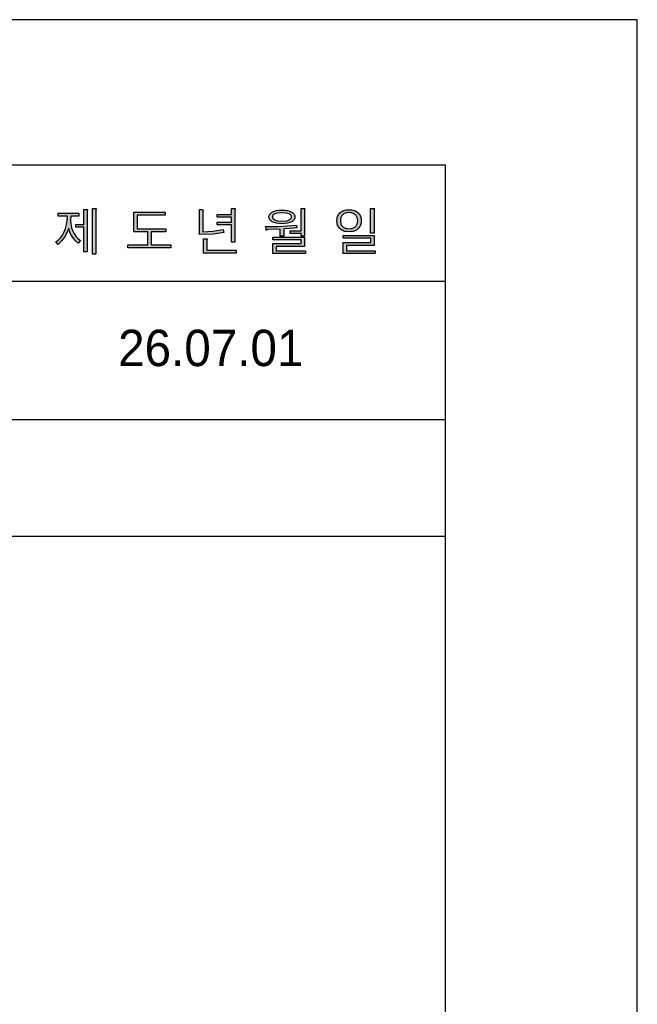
# Model space of a CAD drawing. Extents: x 66176 to 68602, y 58088 to 61519.
# Tile 8 of 8: x 68093 to 68602, y 60707 to 61519. Entities that reach past the tile are written whole.
import ezdxf
from ezdxf.lldxf.tags import DXFTag

# ---------------------------------------------------------------- set-up
doc = ezdxf.new("R2010")
doc.units = 0
doc.header["$MEASUREMENT"] = 0
for name, color, linetype in [('Dim', 4, 'CONTINUOUS'), ('LINE', 7, 'CONTINUOUS'), ('LINE @ 1 VP1', 7, 'CONTINUOUS'), ('LINE @ 1 VPModel', 7, 'CONTINUOUS'), ('YA', 7, 'CONTINUOUS')]:
    doc.layers.add(name, color=color, linetype=linetype)
doc.styles.add('h', font='txt', dxfattribs={"height": 30})
tags = doc.linetypes.add('Amconstr', pattern=[9999, 9999, 0]).pattern_tags.tags
tags[6:7] = [DXFTag(74, 4), DXFTag(75, 0), DXFTag(340, '0'), DXFTag(46, 1.0), DXFTag(50, 0.0), DXFTag(44, 0.0), DXFTag(45, 0.0)]
tags[4:5] = [DXFTag(74, 4), DXFTag(75, 0), DXFTag(340, '0'), DXFTag(46, 1.0), DXFTag(50, 0.0), DXFTag(44, 0.0), DXFTag(45, 0.0)]

# ---------------------------------------------------------------- blocks, each defined once
blk = doc.blocks.new('*U40')
at = {"layer": 'LINE @ 1 VP1', "linetype": 'Amconstr'}
h = blk.add_hatch(color=256, dxfattribs=at)
h.dxf.hatch_style = 1
h.paths.add_polyline_path([(67810.06, 61345.43), (67823.83, 61359.52), (67819.81, 61359.52), (67802.29, 61341.5), (67802.29, 61359.52), (67799.17, 61359.52), (67799.17, 61325.56), (67802.29, 61325.56), (67802.29, 61337.52), (67807.93, 61343.3), (67821.61, 61325.56), (67825.45, 61325.56)])
h.paths.add_polyline_path([(67836.41, 61347.82), (67836.14, 61348.21), (67835.91, 61348.63), (67835.72, 61349.09), (67835.57, 61349.57), (67835.47, 61350.08), (67835.38, 61351.2), (67835.42, 61351.95), (67835.51, 61352.66), (67835.66, 61353.32), (67835.88, 61353.94), (67836.16, 61354.51), (67836.5, 61355.04), (67836.91, 61355.52), (67837.37, 61355.96), (67837.91, 61356.35), (67838.5, 61356.68), (67839.14, 61356.97), (67839.84, 61357.2), (67841.41, 61357.52), (67843.19, 61357.62), (67845.03, 61357.5), (67846.66, 61357.13), (67847.4, 61356.86), (67848.08, 61356.53), (67848.71, 61356.13), (67849.29, 61355.68), (67849.8, 61355.16), (67850.25, 61354.58), (67850.62, 61353.96), (67850.94, 61353.29), (67851.18, 61352.56), (67851.36, 61351.79), (67851.51, 61350.09), (67854.78, 61350.09), (67854.55, 61352.4), (67854.3, 61353.45), (67853.96, 61354.43), (67853.53, 61355.34), (67853.01, 61356.19), (67852.4, 61356.96), (67851.7, 61357.67), (67850.91, 61358.3), (67850.05, 61358.85), (67849.11, 61359.31), (67848.1, 61359.69), (67845.87, 61360.2), (67843.33, 61360.37), (67840.86, 61360.22), (67838.65, 61359.75), (67837.65, 61359.4), (67836.72, 61358.97), (67835.86, 61358.46), (67835.06, 61357.88), (67834.37, 61357.23), (67833.77, 61356.53), (67833.26, 61355.78), (67832.84, 61354.98), (67832.52, 61354.13), (67832.29, 61353.23), (67832.15, 61352.28), (67832.1, 61351.27), (67832.25, 61349.41), (67832.43, 61348.56), (67832.68, 61347.78), (67833, 61347.05), (67833.4, 61346.38), (67833.87, 61345.77), (67834.41, 61345.22), (67834.97, 61344.76), (67835.61, 61344.31), (67837.19, 61343.48), (67841.44, 61342.04), (67844.63, 61341.25), (67848.36, 61340.09), (67849.7, 61339.46), (67850.23, 61339.14), (67850.68, 61338.8), (67851.12, 61338.39), (67851.51, 61337.92), (67851.84, 61337.4), (67852.1, 61336.83), (67852.31, 61336.21), (67852.46, 61335.54), (67852.58, 61334.05), (67852.54, 61333.29), (67852.43, 61332.58), (67852.26, 61331.92), (67852.01, 61331.29), (67851.69, 61330.7), (67851.3, 61330.16), (67850.84, 61329.66), (67850.31, 61329.2), (67849.73, 61328.77), (67849.09, 61328.39), (67848.39, 61328.07), (67847.64, 61327.81), (67845.96, 61327.47), (67844.07, 61327.35), (67841.91, 61327.49), (67840.02, 61327.92), (67839.17, 61328.24), (67838.39, 61328.63), (67837.68, 61329.09), (67837.03, 61329.62), (67836.46, 61330.2), (67835.96, 61330.84), (67835.54, 61331.53), (67835.2, 61332.27), (67834.93, 61333.07), (67834.74, 61333.93), (67834.58, 61335.81), (67831.36, 61335.81), (67831.36, 61335.58), (67831.56, 61333.09), (67831.81, 61331.96), (67832.16, 61330.91), (67832.62, 61329.93), (67833.17, 61329.03), (67833.83, 61328.2), (67834.58, 61327.44), (67835.45, 61326.78), (67836.41, 61326.2), (67837.46, 61325.71), (67838.6, 61325.31), (67841.15, 61324.78), (67844.07, 61324.6), (67846.61, 61324.77), (67848.88, 61325.27), (67849.9, 61325.65), (67850.86, 61326.11), (67851.75, 61326.65), (67852.58, 61327.28), (67853.31, 61327.97), (67853.94, 61328.71), (67854.48, 61329.51), (67854.92, 61330.37), (67855.26, 61331.29), (67855.5, 61332.26), (67855.65, 61333.3), (67855.7, 61334.39), (67855.54, 61336.33), (67855.34, 61337.22), (67855.06, 61338.05), (67854.69, 61338.82), (67854.25, 61339.54), (67853.73, 61340.2), (67853.13, 61340.81), (67852.48, 61341.35), (67851.73, 61341.87), (67849.92, 61342.82), (67847.71, 61343.67), (67845.09, 61344.41), (67841.07, 61345.38), (67839.65, 61345.79), (67838.46, 61346.27), (67837.48, 61346.83), (67837.07, 61347.13), (67836.72, 61347.46)])
h.paths.add_polyline_path([(67885.66, 61353.31), (67886.49, 61358.95), (67865.79, 61358.95), (67865.79, 61356.36), (67883.12, 61356.36), (67882.38, 61351.95), (67881.06, 61347.86), (67879.15, 61344.09), (67876.65, 61340.65), (67873.87, 61337.82), (67870.71, 61335.4), (67867.17, 61333.38), (67863.24, 61331.77), (67865.42, 61329.19), (67869.74, 61331.33), (67873.54, 61333.78), (67876.83, 61336.55), (67879.61, 61339.63), (67882.22, 61343.65), (67884.24, 61348.2)])
h.paths.add_polyline_path([(67898.08, 61361.47), (67898.17, 61362.02), (67898.4, 61362.44), (67898.51, 61362.64), (67898.55, 61362.73), (67898.58, 61362.8), (67898.59, 61362.87), (67898.59, 61362.9), (67898.58, 61362.92), (67898.58, 61362.94), (67898.57, 61362.95), (67898.57, 61362.96), (67898.56, 61362.97), (67898.56, 61362.97), (67898.53, 61363), (67898.51, 61363.01), (67898.48, 61363.03), (67898.38, 61363.07), (67898.1, 61363.13), (67897.15, 61363.18), (67894.96, 61363.18), (67894.96, 61321.77), (67898.08, 61321.77)])
h.paths.add_polyline_path([(67937.53, 61361.38), (67924.13, 61361.38), (67924.13, 61359), (67937.53, 61359)])
h.paths.add_polyline_path([(67946.5, 61355.45), (67915.17, 61355.45), (67915.17, 61353.02), (67946.5, 61353.02)])
h.paths.add_polyline_path([(67939.82, 61348.39), (67938.98, 61348.86), (67938.06, 61349.28), (67935.98, 61349.91), (67933.58, 61350.3), (67930.85, 61350.42), (67928.09, 61350.3), (67925.67, 61349.91), (67923.58, 61349.28), (67922.67, 61348.86), (67921.84, 61348.39), (67921.18, 61347.9), (67920.61, 61347.38), (67920.13, 61346.82), (67919.73, 61346.22), (67919.42, 61345.58), (67919.2, 61344.91), (67919.07, 61344.19), (67919.03, 61343.44), (67919.06, 61342.76), (67919.18, 61342.11), (67919.37, 61341.49), (67919.63, 61340.9), (67919.98, 61340.35), (67920.4, 61339.82), (67920.89, 61339.32), (67921.46, 61338.85), (67922.18, 61338.39), (67922.97, 61337.99), (67924.78, 61337.33), (67926.89, 61336.88), (67929.29, 61336.64), (67929.29, 61330.16), (67911.31, 61330.16), (67911.31, 61327.67), (67950.34, 61327.67), (67950.34, 61330.16), (67932.41, 61330.16), (67932.41, 61336.64), (67934.79, 61336.88), (67936.88, 61337.33), (67938.67, 61337.99), (67939.46, 61338.39), (67940.18, 61338.85), (67940.77, 61339.32), (67941.27, 61339.82), (67941.7, 61340.35), (67942.05, 61340.9), (67942.33, 61341.49), (67942.52, 61342.11), (67942.64, 61342.76), (67942.68, 61343.44), (67942.63, 61344.19), (67942.5, 61344.91), (67942.28, 61345.58), (67941.96, 61346.22), (67941.56, 61346.82), (67941.07, 61347.38), (67940.49, 61347.9)])
h.paths.add_polyline_path([(67926.89, 61347.74), (67928.73, 61347.97), (67930.85, 61348.04), (67932.95, 61347.97), (67934.76, 61347.74), (67936.3, 61347.37), (67936.96, 61347.12), (67937.55, 61346.84), (67938.05, 61346.53), (67938.5, 61346.2), (67938.87, 61345.82), (67939.17, 61345.42), (67939.41, 61344.98), (67939.58, 61344.51), (67939.68, 61344), (67939.72, 61343.47), (67939.68, 61342.95), (67939.58, 61342.46), (67939.41, 61342), (67939.17, 61341.57), (67938.87, 61341.17), (67938.5, 61340.8), (67938.05, 61340.45), (67937.55, 61340.14), (67936.95, 61339.85), (67936.28, 61339.59), (67934.74, 61339.2), (67932.93, 61338.97), (67930.85, 61338.89), (67928.73, 61338.97), (67926.89, 61339.2), (67925.34, 61339.59), (67924.67, 61339.85), (67924.07, 61340.14), (67923.58, 61340.45), (67923.16, 61340.8), (67922.8, 61341.17), (67922.51, 61341.57), (67922.28, 61342), (67922.12, 61342.46), (67922.02, 61342.95), (67921.99, 61343.47), (67922.02, 61344), (67922.12, 61344.51), (67922.28, 61344.98), (67922.51, 61345.42), (67922.8, 61345.82), (67923.16, 61346.2), (67923.58, 61346.53), (67924.07, 61346.84), (67924.67, 61347.12), (67925.34, 61347.37)], flags=16)
h.paths.add_polyline_path([(68141.53, 61359.06), (68124.31, 61359.06), (68124.31, 61356.75), (68132.08, 61356.75), (68131.89, 61353.19), (68131.35, 61349.81), (68130.48, 61346.61), (68129.26, 61343.6), (68127.86, 61341.03), (68126.24, 61338.81), (68124.41, 61336.96), (68122.38, 61335.45), (68124.31, 61333.27), (68127.25, 61336.23), (68129.69, 61339.4), (68131.69, 61342.96), (68133.09, 61346.67), (68133.39, 61345.06), (68133.97, 61343.39), (68134.82, 61341.66), (68135.94, 61339.87), (68138.22, 61336.97), (68140.86, 61334.4), (68142.92, 61336.55), (68140.95, 61337.97), (68139.23, 61339.72), (68137.74, 61341.79), (68136.49, 61344.19), (68135.43, 61347.13), (68134.81, 61350.21), (68134.63, 61353.41), (68134.89, 61356.75), (68141.53, 61356.75)])
h.paths.add_polyline_path([(68148.38, 61360.78), (68148.42, 61361.19), (68148.59, 61361.53), (68148.67, 61361.72), (68148.72, 61361.87), (68148.73, 61361.92), (68148.74, 61361.95), (68148.74, 61361.97), (68148.73, 61361.99), (68148.73, 61362.01), (68148.73, 61362.02), (68148.72, 61362.03), (68148.68, 61362.06), (68148.65, 61362.08), (68148.56, 61362.11), (68148.31, 61362.16), (68147.54, 61362.2), (68145.48, 61362.2), (68145.48, 61349.73), (68139.09, 61349.73), (68139.09, 61347.52), (68145.48, 61347.52), (68145.48, 61327.36), (68148.38, 61327.36)])
h.paths.add_polyline_path([(68155.5, 61361.59), (68155.55, 61361.93), (68155.71, 61362.18), (68155.8, 61362.37), (68155.85, 61362.53), (68155.86, 61362.59), (68155.86, 61362.65), (68155.86, 61362.67), (68155.86, 61362.69), (68155.85, 61362.71), (68155.84, 61362.73), (68155.83, 61362.74), (68155.82, 61362.75), (68155.8, 61362.77), (68155.77, 61362.78), (68155.73, 61362.8), (68155.65, 61362.83), (68155.54, 61362.85), (68155.27, 61362.89), (68154.91, 61362.9), (68152.67, 61362.9), (68152.67, 61325.26), (68155.5, 61325.26)])
h.paths.add_polyline_path([(68212.5, 61359.87), (68186.77, 61359.87), (68186.77, 61343.76), (68198.21, 61343.76), (68198.21, 61332.93), (68181.87, 61332.93), (68181.87, 61330.63), (68217.35, 61330.63), (68217.35, 61332.93), (68201.05, 61332.93), (68201.05, 61343.76), (68213.06, 61343.76), (68213.06, 61346.11), (68189.61, 61346.11), (68189.61, 61357.51), (68212.5, 61357.51)])
h.paths.add_polyline_path([(68243.68, 61360.15), (68243.76, 61360.7), (68243.93, 61361.16), (68244.01, 61361.39), (68244.04, 61361.48), (68244.05, 61361.57), (68244.05, 61361.64), (68244.04, 61361.67), (68244.03, 61361.7), (68244.02, 61361.73), (68244.01, 61361.75), (68243.99, 61361.77), (68243.97, 61361.79), (68243.94, 61361.81), (68243.91, 61361.84), (68243.81, 61361.88), (68243.69, 61361.92), (68243.54, 61361.95), (68242.66, 61362), (68240.84, 61362), (68240.84, 61341.41), (68252.46, 61341.92), (68260.9, 61343.27), (68260.52, 61345.7), (68251.91, 61344.19), (68243.68, 61343.77)])
h.paths.add_polyline_path([(68270.18, 61361.64), (68270.22, 61361.97), (68270.35, 61362.26), (68270.43, 61362.44), (68270.48, 61362.57), (68270.49, 61362.62), (68270.5, 61362.65), (68270.5, 61362.67), (68270.49, 61362.69), (68270.49, 61362.7), (68270.49, 61362.71), (68270.48, 61362.72), (68270.46, 61362.75), (68270.43, 61362.77), (68270.4, 61362.78), (68270.37, 61362.8), (68270.29, 61362.83), (68270.19, 61362.85), (68269.93, 61362.89), (68269.59, 61362.9), (68267.34, 61362.9), (68267.34, 61358.15), (68255.46, 61358.15), (68255.46, 61355.79), (68267.34, 61355.79), (68267.34, 61351.8), (68255.46, 61351.8), (68255.46, 61349.44), (68267.34, 61349.44), (68267.34, 61335.16), (68270.18, 61335.16)])
h.paths.add_polyline_path([(68247.05, 61336.8), (68247.09, 61337.13), (68247.21, 61337.43), (68247.3, 61337.6), (68247.35, 61337.73), (68247.36, 61337.79), (68247.36, 61337.81), (68247.36, 61337.83), (68247.36, 61337.85), (68247.36, 61337.86), (68247.35, 61337.87), (68247.34, 61337.89), (68247.32, 61337.91), (68247.29, 61337.93), (68247.21, 61337.96), (68247.12, 61337.99), (68247, 61338.02), (68246.33, 61338.06), (68244.26, 61338.06), (68244.26, 61326.22), (68271.03, 61326.22), (68271.03, 61328.52), (68247.05, 61328.52)])
h.paths.add_polyline_path([(68318.98, 61353.84), (68319.27, 61354.34), (68319.48, 61354.86), (68319.61, 61355.41), (68319.65, 61355.99), (68319.61, 61356.58), (68319.48, 61357.15), (68319.27, 61357.69), (68318.98, 61358.21), (68318.6, 61358.69), (68318.14, 61359.15), (68317.59, 61359.58), (68316.96, 61359.98), (68315.36, 61360.72), (68313.48, 61361.24), (68311.33, 61361.56), (68308.9, 61361.66), (68306.46, 61361.56), (68304.29, 61361.24), (68302.41, 61360.72), (68300.8, 61359.98), (68300.18, 61359.58), (68299.64, 61359.15), (68299.19, 61358.69), (68298.81, 61358.21), (68298.53, 61357.69), (68298.32, 61357.15), (68298.19, 61356.58), (68298.15, 61355.99), (68298.19, 61355.41), (68298.32, 61354.86), (68298.53, 61354.34), (68298.81, 61353.84), (68299.19, 61353.36), (68299.64, 61352.91), (68300.18, 61352.48), (68300.8, 61352.08), (68301.57, 61351.68), (68302.41, 61351.33), (68304.29, 61350.79), (68306.46, 61350.47), (68308.9, 61350.36), (68311.33, 61350.47), (68313.48, 61350.79), (68315.36, 61351.33), (68316.19, 61351.68), (68316.96, 61352.08), (68317.59, 61352.48), (68318.14, 61352.91), (68318.6, 61353.36)])
h.paths.add_polyline_path([(68315.68, 61354.04), (68315.27, 61353.78), (68314.8, 61353.54), (68313.65, 61353.09), (68312.28, 61352.78), (68308.9, 61352.52), (68305.51, 61352.78), (68304.13, 61353.09), (68302.96, 61353.54), (68302.5, 61353.78), (68302.1, 61354.04), (68301.76, 61354.32), (68301.48, 61354.62), (68301.27, 61354.93), (68301.11, 61355.27), (68301.06, 61355.44), (68301.02, 61355.62), (68300.99, 61355.99), (68301.02, 61356.37), (68301.11, 61356.73), (68301.27, 61357.07), (68301.48, 61357.39), (68301.76, 61357.7), (68302.1, 61357.98), (68302.5, 61358.24), (68302.96, 61358.48), (68304.13, 61358.93), (68305.51, 61359.24), (68308.9, 61359.5), (68312.26, 61359.24), (68313.63, 61358.93), (68314.8, 61358.48), (68315.27, 61358.24), (68315.68, 61357.98), (68316.03, 61357.7), (68316.31, 61357.39), (68316.53, 61357.07), (68316.69, 61356.73), (68316.74, 61356.55), (68316.78, 61356.37), (68316.81, 61355.99), (68316.78, 61355.62), (68316.74, 61355.44), (68316.69, 61355.27), (68316.62, 61355.1), (68316.53, 61354.93), (68316.31, 61354.62), (68316.03, 61354.32)], flags=16)
h.paths.add_polyline_path([(68321.24, 61347.07), (68320.95, 61349.33), (68306.02, 61348.24), (68295.43, 61348.07), (68295.81, 61346.02), (68295.88, 61345.63), (68295.96, 61345.33), (68296, 61345.23), (68296.05, 61345.14), (68296.07, 61345.11), (68296.1, 61345.08), (68296.12, 61345.06), (68296.14, 61345.06), (68296.15, 61345.05), (68296.16, 61345.05), (68296.17, 61345.05), (68296.18, 61345.05), (68296.2, 61345.05), (68296.22, 61345.05), (68296.27, 61345.07), (68296.33, 61345.1), (68296.46, 61345.2), (68296.61, 61345.35), (68296.9, 61345.6), (68297.28, 61345.72), (68307.53, 61346.06), (68307.53, 61340.18), (68310.32, 61340.18), (68310.32, 61346.14), (68315.78, 61346.56)])
at = {"layer": 'LINE @ 1 VPModel', "linetype": 'Amconstr'}
h = blk.add_hatch(color=256, dxfattribs=at)
h.dxf.hatch_style = 1
h.paths.add_polyline_path([(67810.06, 61345.43), (67823.83, 61359.52), (67819.81, 61359.52), (67802.29, 61341.5), (67802.29, 61359.52), (67799.17, 61359.52), (67799.17, 61325.56), (67802.29, 61325.56), (67802.29, 61337.52), (67807.93, 61343.3), (67821.61, 61325.56), (67825.45, 61325.56)])
h.paths.add_polyline_path([(67836.41, 61347.82), (67836.14, 61348.21), (67835.91, 61348.63), (67835.72, 61349.09), (67835.57, 61349.57), (67835.47, 61350.08), (67835.38, 61351.2), (67835.42, 61351.95), (67835.51, 61352.66), (67835.66, 61353.32), (67835.88, 61353.94), (67836.16, 61354.51), (67836.5, 61355.04), (67836.91, 61355.52), (67837.37, 61355.96), (67837.91, 61356.35), (67838.5, 61356.68), (67839.14, 61356.97), (67839.84, 61357.2), (67841.41, 61357.52), (67843.19, 61357.62), (67845.03, 61357.5), (67846.66, 61357.13), (67847.4, 61356.86), (67848.08, 61356.53), (67848.71, 61356.13), (67849.29, 61355.68), (67849.8, 61355.16), (67850.25, 61354.58), (67850.62, 61353.96), (67850.94, 61353.29), (67851.18, 61352.56), (67851.36, 61351.79), (67851.51, 61350.09), (67854.78, 61350.09), (67854.55, 61352.4), (67854.3, 61353.45), (67853.96, 61354.43), (67853.53, 61355.34), (67853.01, 61356.19), (67852.4, 61356.96), (67851.7, 61357.67), (67850.91, 61358.3), (67850.05, 61358.85), (67849.11, 61359.31), (67848.1, 61359.69), (67845.87, 61360.2), (67843.33, 61360.37), (67840.86, 61360.22), (67838.65, 61359.75), (67837.65, 61359.4), (67836.72, 61358.97), (67835.86, 61358.46), (67835.06, 61357.88), (67834.37, 61357.23), (67833.77, 61356.53), (67833.26, 61355.78), (67832.84, 61354.98), (67832.52, 61354.13), (67832.29, 61353.23), (67832.15, 61352.28), (67832.1, 61351.27), (67832.25, 61349.41), (67832.43, 61348.56), (67832.68, 61347.78), (67833, 61347.05), (67833.4, 61346.38), (67833.87, 61345.77), (67834.41, 61345.22), (67834.97, 61344.76), (67835.61, 61344.31), (67837.19, 61343.48), (67841.44, 61342.04), (67844.63, 61341.25), (67848.36, 61340.09), (67849.7, 61339.46), (67850.23, 61339.14), (67850.68, 61338.8), (67851.12, 61338.39), (67851.51, 61337.92), (67851.84, 61337.4), (67852.1, 61336.83), (67852.31, 61336.21), (67852.46, 61335.54), (67852.58, 61334.05), (67852.54, 61333.29), (67852.43, 61332.58), (67852.26, 61331.92), (67852.01, 61331.29), (67851.69, 61330.7), (67851.3, 61330.16), (67850.84, 61329.66), (67850.31, 61329.2), (67849.73, 61328.77), (67849.09, 61328.39), (67848.39, 61328.07), (67847.64, 61327.81), (67845.96, 61327.47), (67844.07, 61327.35), (67841.91, 61327.49), (67840.02, 61327.92), (67839.17, 61328.24), (67838.39, 61328.63), (67837.68, 61329.09), (67837.03, 61329.62), (67836.46, 61330.2), (67835.96, 61330.84), (67835.54, 61331.53), (67835.2, 61332.27), (67834.93, 61333.07), (67834.74, 61333.93), (67834.58, 61335.81), (67831.36, 61335.81), (67831.36, 61335.58), (67831.56, 61333.09), (67831.81, 61331.96), (67832.16, 61330.91), (67832.62, 61329.93), (67833.17, 61329.03), (67833.83, 61328.2), (67834.58, 61327.44), (67835.45, 61326.78), (67836.41, 61326.2), (67837.46, 61325.71), (67838.6, 61325.31), (67841.15, 61324.78), (67844.07, 61324.6), (67846.61, 61324.77), (67848.88, 61325.27), (67849.9, 61325.65), (67850.86, 61326.11), (67851.75, 61326.65), (67852.58, 61327.28), (67853.31, 61327.97), (67853.94, 61328.71), (67854.48, 61329.51), (67854.92, 61330.37), (67855.26, 61331.29), (67855.5, 61332.26), (67855.65, 61333.3), (67855.7, 61334.39), (67855.54, 61336.33), (67855.34, 61337.22), (67855.06, 61338.05), (67854.69, 61338.82), (67854.25, 61339.54), (67853.73, 61340.2), (67853.13, 61340.81), (67852.48, 61341.35), (67851.73, 61341.87), (67849.92, 61342.82), (67847.71, 61343.67), (67845.09, 61344.41), (67841.07, 61345.38), (67839.65, 61345.79), (67838.46, 61346.27), (67837.48, 61346.83), (67837.07, 61347.13), (67836.72, 61347.46)])
h.paths.add_polyline_path([(67885.66, 61353.31), (67886.49, 61358.95), (67865.79, 61358.95), (67865.79, 61356.36), (67883.12, 61356.36), (67882.38, 61351.95), (67881.06, 61347.86), (67879.15, 61344.09), (67876.65, 61340.65), (67873.87, 61337.82), (67870.71, 61335.4), (67867.17, 61333.38), (67863.24, 61331.77), (67865.42, 61329.19), (67869.74, 61331.33), (67873.54, 61333.78), (67876.83, 61336.55), (67879.61, 61339.63), (67882.22, 61343.65), (67884.24, 61348.2)])
h.paths.add_polyline_path([(67898.08, 61361.47), (67898.17, 61362.02), (67898.4, 61362.44), (67898.51, 61362.64), (67898.55, 61362.73), (67898.58, 61362.8), (67898.59, 61362.87), (67898.59, 61362.9), (67898.58, 61362.92), (67898.58, 61362.94), (67898.57, 61362.95), (67898.57, 61362.96), (67898.56, 61362.97), (67898.56, 61362.97), (67898.53, 61363), (67898.51, 61363.01), (67898.48, 61363.03), (67898.38, 61363.07), (67898.1, 61363.13), (67897.15, 61363.18), (67894.96, 61363.18), (67894.96, 61321.77), (67898.08, 61321.77)])
h.paths.add_polyline_path([(67937.53, 61361.38), (67924.13, 61361.38), (67924.13, 61359), (67937.53, 61359)])
h.paths.add_polyline_path([(67946.5, 61355.45), (67915.17, 61355.45), (67915.17, 61353.02), (67946.5, 61353.02)])
h.paths.add_polyline_path([(67939.82, 61348.39), (67938.98, 61348.86), (67938.06, 61349.28), (67935.98, 61349.91), (67933.58, 61350.3), (67930.85, 61350.42), (67928.09, 61350.3), (67925.67, 61349.91), (67923.58, 61349.28), (67922.67, 61348.86), (67921.84, 61348.39), (67921.18, 61347.9), (67920.61, 61347.38), (67920.13, 61346.82), (67919.73, 61346.22), (67919.42, 61345.58), (67919.2, 61344.91), (67919.07, 61344.19), (67919.03, 61343.44), (67919.06, 61342.76), (67919.18, 61342.11), (67919.37, 61341.49), (67919.63, 61340.9), (67919.98, 61340.35), (67920.4, 61339.82), (67920.89, 61339.32), (67921.46, 61338.85), (67922.18, 61338.39), (67922.97, 61337.99), (67924.78, 61337.33), (67926.89, 61336.88), (67929.29, 61336.64), (67929.29, 61330.16), (67911.31, 61330.16), (67911.31, 61327.67), (67950.34, 61327.67), (67950.34, 61330.16), (67932.41, 61330.16), (67932.41, 61336.64), (67934.79, 61336.88), (67936.88, 61337.33), (67938.67, 61337.99), (67939.46, 61338.39), (67940.18, 61338.85), (67940.77, 61339.32), (67941.27, 61339.82), (67941.7, 61340.35), (67942.05, 61340.9), (67942.33, 61341.49), (67942.52, 61342.11), (67942.64, 61342.76), (67942.68, 61343.44), (67942.63, 61344.19), (67942.5, 61344.91), (67942.28, 61345.58), (67941.96, 61346.22), (67941.56, 61346.82), (67941.07, 61347.38), (67940.49, 61347.9)])
h.paths.add_polyline_path([(67926.89, 61347.74), (67928.73, 61347.97), (67930.85, 61348.04), (67932.95, 61347.97), (67934.76, 61347.74), (67936.3, 61347.37), (67936.96, 61347.12), (67937.55, 61346.84), (67938.05, 61346.53), (67938.5, 61346.2), (67938.87, 61345.82), (67939.17, 61345.42), (67939.41, 61344.98), (67939.58, 61344.51), (67939.68, 61344), (67939.72, 61343.47), (67939.68, 61342.95), (67939.58, 61342.46), (67939.41, 61342), (67939.17, 61341.57), (67938.87, 61341.17), (67938.5, 61340.8), (67938.05, 61340.45), (67937.55, 61340.14), (67936.95, 61339.85), (67936.28, 61339.59), (67934.74, 61339.2), (67932.93, 61338.97), (67930.85, 61338.89), (67928.73, 61338.97), (67926.89, 61339.2), (67925.34, 61339.59), (67924.67, 61339.85), (67924.07, 61340.14), (67923.58, 61340.45), (67923.16, 61340.8), (67922.8, 61341.17), (67922.51, 61341.57), (67922.28, 61342), (67922.12, 61342.46), (67922.02, 61342.95), (67921.99, 61343.47), (67922.02, 61344), (67922.12, 61344.51), (67922.28, 61344.98), (67922.51, 61345.42), (67922.8, 61345.82), (67923.16, 61346.2), (67923.58, 61346.53), (67924.07, 61346.84), (67924.67, 61347.12), (67925.34, 61347.37)], flags=16)
h.paths.add_polyline_path([(68141.53, 61359.06), (68124.31, 61359.06), (68124.31, 61356.75), (68132.08, 61356.75), (68131.89, 61353.19), (68131.35, 61349.81), (68130.48, 61346.61), (68129.26, 61343.6), (68127.86, 61341.03), (68126.24, 61338.81), (68124.41, 61336.96), (68122.38, 61335.45), (68124.31, 61333.27), (68127.25, 61336.23), (68129.69, 61339.4), (68131.69, 61342.96), (68133.09, 61346.67), (68133.39, 61345.06), (68133.97, 61343.39), (68134.82, 61341.66), (68135.94, 61339.87), (68138.22, 61336.97), (68140.86, 61334.4), (68142.92, 61336.55), (68140.95, 61337.97), (68139.23, 61339.72), (68137.74, 61341.79), (68136.49, 61344.19), (68135.43, 61347.13), (68134.81, 61350.21), (68134.63, 61353.41), (68134.89, 61356.75), (68141.53, 61356.75)])
h.paths.add_polyline_path([(68148.38, 61360.78), (68148.42, 61361.19), (68148.59, 61361.53), (68148.67, 61361.72), (68148.72, 61361.87), (68148.73, 61361.92), (68148.74, 61361.95), (68148.74, 61361.97), (68148.73, 61361.99), (68148.73, 61362.01), (68148.73, 61362.02), (68148.72, 61362.03), (68148.68, 61362.06), (68148.65, 61362.08), (68148.56, 61362.11), (68148.31, 61362.16), (68147.54, 61362.2), (68145.48, 61362.2), (68145.48, 61349.73), (68139.09, 61349.73), (68139.09, 61347.52), (68145.48, 61347.52), (68145.48, 61327.36), (68148.38, 61327.36)])
h.paths.add_polyline_path([(68155.5, 61361.59), (68155.55, 61361.93), (68155.71, 61362.18), (68155.8, 61362.37), (68155.85, 61362.53), (68155.86, 61362.59), (68155.86, 61362.65), (68155.86, 61362.67), (68155.86, 61362.69), (68155.85, 61362.71), (68155.84, 61362.73), (68155.83, 61362.74), (68155.82, 61362.75), (68155.8, 61362.77), (68155.77, 61362.78), (68155.73, 61362.8), (68155.65, 61362.83), (68155.54, 61362.85), (68155.27, 61362.89), (68154.91, 61362.9), (68152.67, 61362.9), (68152.67, 61325.26), (68155.5, 61325.26)])
h.paths.add_polyline_path([(68212.5, 61359.87), (68186.77, 61359.87), (68186.77, 61343.76), (68198.21, 61343.76), (68198.21, 61332.93), (68181.87, 61332.93), (68181.87, 61330.63), (68217.35, 61330.63), (68217.35, 61332.93), (68201.05, 61332.93), (68201.05, 61343.76), (68213.06, 61343.76), (68213.06, 61346.11), (68189.61, 61346.11), (68189.61, 61357.51), (68212.5, 61357.51)])
h.paths.add_polyline_path([(68243.68, 61360.15), (68243.76, 61360.7), (68243.93, 61361.16), (68244.01, 61361.39), (68244.04, 61361.48), (68244.05, 61361.57), (68244.05, 61361.64), (68244.04, 61361.67), (68244.03, 61361.7), (68244.02, 61361.73), (68244.01, 61361.75), (68243.99, 61361.77), (68243.97, 61361.79), (68243.94, 61361.81), (68243.91, 61361.84), (68243.81, 61361.88), (68243.69, 61361.92), (68243.54, 61361.95), (68242.66, 61362), (68240.84, 61362), (68240.84, 61341.41), (68252.46, 61341.92), (68260.9, 61343.27), (68260.52, 61345.7), (68251.91, 61344.19), (68243.68, 61343.77)])
h.paths.add_polyline_path([(68270.18, 61361.64), (68270.22, 61361.97), (68270.35, 61362.26), (68270.43, 61362.44), (68270.48, 61362.57), (68270.49, 61362.62), (68270.5, 61362.65), (68270.5, 61362.67), (68270.49, 61362.69), (68270.49, 61362.7), (68270.49, 61362.71), (68270.48, 61362.72), (68270.46, 61362.75), (68270.43, 61362.77), (68270.4, 61362.78), (68270.37, 61362.8), (68270.29, 61362.83), (68270.19, 61362.85), (68269.93, 61362.89), (68269.59, 61362.9), (68267.34, 61362.9), (68267.34, 61358.15), (68255.46, 61358.15), (68255.46, 61355.79), (68267.34, 61355.79), (68267.34, 61351.8), (68255.46, 61351.8), (68255.46, 61349.44), (68267.34, 61349.44), (68267.34, 61335.16), (68270.18, 61335.16)])
h.paths.add_polyline_path([(68247.05, 61336.8), (68247.09, 61337.13), (68247.21, 61337.43), (68247.3, 61337.6), (68247.35, 61337.73), (68247.36, 61337.79), (68247.36, 61337.81), (68247.36, 61337.83), (68247.36, 61337.85), (68247.36, 61337.86), (68247.35, 61337.87), (68247.34, 61337.89), (68247.32, 61337.91), (68247.29, 61337.93), (68247.21, 61337.96), (68247.12, 61337.99), (68247, 61338.02), (68246.33, 61338.06), (68244.26, 61338.06), (68244.26, 61326.22), (68271.03, 61326.22), (68271.03, 61328.52), (68247.05, 61328.52)])
h.paths.add_polyline_path([(68318.98, 61353.84), (68319.27, 61354.34), (68319.48, 61354.86), (68319.61, 61355.41), (68319.65, 61355.99), (68319.61, 61356.58), (68319.48, 61357.15), (68319.27, 61357.69), (68318.98, 61358.21), (68318.6, 61358.69), (68318.14, 61359.15), (68317.59, 61359.58), (68316.96, 61359.98), (68315.36, 61360.72), (68313.48, 61361.24), (68311.33, 61361.56), (68308.9, 61361.66), (68306.46, 61361.56), (68304.29, 61361.24), (68302.41, 61360.72), (68300.8, 61359.98), (68300.18, 61359.58), (68299.64, 61359.15), (68299.19, 61358.69), (68298.81, 61358.21), (68298.53, 61357.69), (68298.32, 61357.15), (68298.19, 61356.58), (68298.15, 61355.99), (68298.19, 61355.41), (68298.32, 61354.86), (68298.53, 61354.34), (68298.81, 61353.84), (68299.19, 61353.36), (68299.64, 61352.91), (68300.18, 61352.48), (68300.8, 61352.08), (68301.57, 61351.68), (68302.41, 61351.33), (68304.29, 61350.79), (68306.46, 61350.47), (68308.9, 61350.36), (68311.33, 61350.47), (68313.48, 61350.79), (68315.36, 61351.33), (68316.19, 61351.68), (68316.96, 61352.08), (68317.59, 61352.48), (68318.14, 61352.91), (68318.6, 61353.36)])
h.paths.add_polyline_path([(68315.68, 61354.04), (68315.27, 61353.78), (68314.8, 61353.54), (68313.65, 61353.09), (68312.28, 61352.78), (68308.9, 61352.52), (68305.51, 61352.78), (68304.13, 61353.09), (68302.96, 61353.54), (68302.5, 61353.78), (68302.1, 61354.04), (68301.76, 61354.32), (68301.48, 61354.62), (68301.27, 61354.93), (68301.11, 61355.27), (68301.06, 61355.44), (68301.02, 61355.62), (68300.99, 61355.99), (68301.02, 61356.37), (68301.11, 61356.73), (68301.27, 61357.07), (68301.48, 61357.39), (68301.76, 61357.7), (68302.1, 61357.98), (68302.5, 61358.24), (68302.96, 61358.48), (68304.13, 61358.93), (68305.51, 61359.24), (68308.9, 61359.5), (68312.26, 61359.24), (68313.63, 61358.93), (68314.8, 61358.48), (68315.27, 61358.24), (68315.68, 61357.98), (68316.03, 61357.7), (68316.31, 61357.39), (68316.53, 61357.07), (68316.69, 61356.73), (68316.74, 61356.55), (68316.78, 61356.37), (68316.81, 61355.99), (68316.78, 61355.62), (68316.74, 61355.44), (68316.69, 61355.27), (68316.62, 61355.1), (68316.53, 61354.93), (68316.31, 61354.62), (68316.03, 61354.32)], flags=16)
h.paths.add_polyline_path([(68321.24, 61347.07), (68320.95, 61349.33), (68306.02, 61348.24), (68295.43, 61348.07), (68295.81, 61346.02), (68295.88, 61345.63), (68295.96, 61345.33), (68296, 61345.23), (68296.05, 61345.14), (68296.07, 61345.11), (68296.1, 61345.08), (68296.12, 61345.06), (68296.14, 61345.06), (68296.15, 61345.05), (68296.16, 61345.05), (68296.17, 61345.05), (68296.18, 61345.05), (68296.2, 61345.05), (68296.22, 61345.05), (68296.27, 61345.07), (68296.33, 61345.1), (68296.46, 61345.2), (68296.61, 61345.35), (68296.9, 61345.6), (68297.28, 61345.72), (68307.53, 61346.06), (68307.53, 61340.18), (68310.32, 61340.18), (68310.32, 61346.14), (68315.78, 61346.56)])
blk = doc.blocks.new('*U41')
at = {"layer": 'LINE @ 1 VP1', "linetype": 'Amconstr'}
h = blk.add_hatch(color=256, dxfattribs=at)
h.dxf.hatch_style = 1
h.paths.add_polyline_path([(68324.65, 61344.54), (68315.62, 61344.54), (68315.62, 61342.33), (68324.65, 61342.33), (68324.65, 61340.19), (68327.49, 61340.19), (68327.49, 61361.43), (68327.53, 61361.8), (68327.7, 61362.14), (68327.79, 61362.33), (68327.84, 61362.49), (68327.85, 61362.55), (68327.85, 61362.6), (68327.85, 61362.63), (68327.84, 61362.65), (68327.84, 61362.67), (68327.81, 61362.71), (68327.79, 61362.73), (68327.77, 61362.76), (68327.74, 61362.78), (68327.71, 61362.8), (68327.67, 61362.81), (68327.57, 61362.84), (68327.32, 61362.88), (68326.98, 61362.9), (68324.65, 61362.9)])
h.paths.add_polyline_path([(68327.49, 61339.35), (68301.47, 61339.35), (68301.47, 61337.04), (68324.8, 61337.04), (68324.8, 61334.06), (68301.47, 61334.06), (68301.47, 61325.78), (68328.35, 61325.78), (68328.35, 61328.09), (68304.12, 61328.09), (68304.12, 61331.75), (68327.49, 61331.75)])
h.paths.add_polyline_path([(68364.2, 61343.72), (68366.48, 61343.88), (68367.53, 61344.1), (68368.51, 61344.39), (68369.42, 61344.77), (68370.26, 61345.23), (68371.05, 61345.78), (68371.76, 61346.41), (68372.35, 61347.06), (68372.86, 61347.75), (68373.3, 61348.48), (68373.65, 61349.26), (68373.93, 61350.09), (68374.12, 61350.97), (68374.28, 61352.85), (68374.12, 61354.76), (68373.93, 61355.64), (68373.65, 61356.48), (68373.3, 61357.26), (68372.86, 61358), (68372.35, 61358.7), (68371.76, 61359.34), (68371.05, 61359.96), (68370.26, 61360.5), (68369.42, 61360.96), (68368.51, 61361.33), (68367.53, 61361.62), (68366.48, 61361.83), (68364.2, 61361.99), (68361.92, 61361.83), (68360.87, 61361.62), (68359.89, 61361.33), (68358.98, 61360.96), (68358.14, 61360.5), (68357.35, 61359.96), (68356.64, 61359.34), (68356.06, 61358.7), (68355.56, 61358), (68355.13, 61357.26), (68354.78, 61356.48), (68354.51, 61355.64), (68354.32, 61354.76), (68354.16, 61352.85), (68354.32, 61350.97), (68354.51, 61350.09), (68354.78, 61349.26), (68355.13, 61348.48), (68355.56, 61347.75), (68356.06, 61347.06), (68356.64, 61346.41), (68357.35, 61345.78), (68358.14, 61345.23), (68358.98, 61344.77), (68359.89, 61344.39), (68360.87, 61344.1), (68361.92, 61343.88)])
h.paths.add_polyline_path([(68362.58, 61346.34), (68361.84, 61346.48), (68361.14, 61346.69), (68360.5, 61346.96), (68359.91, 61347.28), (68359.36, 61347.67), (68358.87, 61348.11), (68358.45, 61348.57), (68358.09, 61349.07), (68357.79, 61349.6), (68357.54, 61350.18), (68357.35, 61350.79), (68357.21, 61351.44), (68357.1, 61352.86), (68357.21, 61354.3), (68357.35, 61354.96), (68357.54, 61355.58), (68357.79, 61356.17), (68358.09, 61356.72), (68358.45, 61357.22), (68358.87, 61357.7), (68359.36, 61358.14), (68359.91, 61358.52), (68360.5, 61358.85), (68361.14, 61359.11), (68361.84, 61359.32), (68362.58, 61359.47), (68364.2, 61359.59), (68365.83, 61359.47), (68366.57, 61359.32), (68367.27, 61359.11), (68367.91, 61358.85), (68368.52, 61358.52), (68369.07, 61358.14), (68369.58, 61357.7), (68370, 61357.22), (68370.37, 61356.72), (68370.68, 61356.17), (68370.93, 61355.58), (68371.13, 61354.96), (68371.27, 61354.3), (68371.38, 61352.86), (68371.27, 61351.46), (68371.13, 61350.81), (68370.93, 61350.2), (68370.68, 61349.63), (68370.37, 61349.09), (68370, 61348.58), (68369.58, 61348.11), (68369.07, 61347.67), (68368.52, 61347.28), (68367.91, 61346.96), (68367.27, 61346.69), (68366.57, 61346.48), (68365.83, 61346.34), (68364.2, 61346.22)], flags=16)
h.paths.add_polyline_path([(68382.02, 61342.69), (68384.85, 61342.69), (68384.85, 61361.59), (68384.89, 61361.93), (68385.06, 61362.18), (68385.15, 61362.37), (68385.2, 61362.53), (68385.21, 61362.59), (68385.21, 61362.65), (68385.21, 61362.67), (68385.21, 61362.69), (68385.2, 61362.71), (68385.19, 61362.73), (68385.18, 61362.74), (68385.17, 61362.75), (68385.15, 61362.77), (68385.12, 61362.78), (68385.08, 61362.8), (68385, 61362.83), (68384.89, 61362.85), (68384.62, 61362.89), (68384.26, 61362.9), (68382.02, 61362.9)])
h.paths.add_polyline_path([(68382.16, 61338.52), (68382.16, 61334.82), (68359.41, 61334.82), (68359.41, 61325.78), (68385.7, 61325.78), (68385.7, 61328.09), (68362.06, 61328.09), (68362.06, 61332.51), (68384.85, 61332.51), (68384.85, 61340.83), (68359.41, 61340.83), (68359.41, 61338.52)])
at = {"layer": 'LINE @ 1 VPModel', "linetype": 'Amconstr'}
h = blk.add_hatch(color=256, dxfattribs=at)
h.dxf.hatch_style = 1
h.paths.add_polyline_path([(68324.65, 61344.54), (68315.62, 61344.54), (68315.62, 61342.33), (68324.65, 61342.33), (68324.65, 61340.19), (68327.49, 61340.19), (68327.49, 61361.43), (68327.53, 61361.8), (68327.7, 61362.14), (68327.79, 61362.33), (68327.84, 61362.49), (68327.85, 61362.55), (68327.85, 61362.6), (68327.85, 61362.63), (68327.84, 61362.65), (68327.84, 61362.67), (68327.81, 61362.71), (68327.79, 61362.73), (68327.77, 61362.76), (68327.74, 61362.78), (68327.71, 61362.8), (68327.67, 61362.81), (68327.57, 61362.84), (68327.32, 61362.88), (68326.98, 61362.9), (68324.65, 61362.9)])
h.paths.add_polyline_path([(68327.49, 61339.35), (68301.47, 61339.35), (68301.47, 61337.04), (68324.8, 61337.04), (68324.8, 61334.06), (68301.47, 61334.06), (68301.47, 61325.78), (68328.35, 61325.78), (68328.35, 61328.09), (68304.12, 61328.09), (68304.12, 61331.75), (68327.49, 61331.75)])
h.paths.add_polyline_path([(68364.2, 61343.72), (68366.48, 61343.88), (68367.53, 61344.1), (68368.51, 61344.39), (68369.42, 61344.77), (68370.26, 61345.23), (68371.05, 61345.78), (68371.76, 61346.41), (68372.35, 61347.06), (68372.86, 61347.75), (68373.3, 61348.48), (68373.65, 61349.26), (68373.93, 61350.09), (68374.12, 61350.97), (68374.28, 61352.85), (68374.12, 61354.76), (68373.93, 61355.64), (68373.65, 61356.48), (68373.3, 61357.26), (68372.86, 61358), (68372.35, 61358.7), (68371.76, 61359.34), (68371.05, 61359.96), (68370.26, 61360.5), (68369.42, 61360.96), (68368.51, 61361.33), (68367.53, 61361.62), (68366.48, 61361.83), (68364.2, 61361.99), (68361.92, 61361.83), (68360.87, 61361.62), (68359.89, 61361.33), (68358.98, 61360.96), (68358.14, 61360.5), (68357.35, 61359.96), (68356.64, 61359.34), (68356.06, 61358.7), (68355.56, 61358), (68355.13, 61357.26), (68354.78, 61356.48), (68354.51, 61355.64), (68354.32, 61354.76), (68354.16, 61352.85), (68354.32, 61350.97), (68354.51, 61350.09), (68354.78, 61349.26), (68355.13, 61348.48), (68355.56, 61347.75), (68356.06, 61347.06), (68356.64, 61346.41), (68357.35, 61345.78), (68358.14, 61345.23), (68358.98, 61344.77), (68359.89, 61344.39), (68360.87, 61344.1), (68361.92, 61343.88)])
h.paths.add_polyline_path([(68362.58, 61346.34), (68361.84, 61346.48), (68361.14, 61346.69), (68360.5, 61346.96), (68359.91, 61347.28), (68359.36, 61347.67), (68358.87, 61348.11), (68358.45, 61348.57), (68358.09, 61349.07), (68357.79, 61349.6), (68357.54, 61350.18), (68357.35, 61350.79), (68357.21, 61351.44), (68357.1, 61352.86), (68357.21, 61354.3), (68357.35, 61354.96), (68357.54, 61355.58), (68357.79, 61356.17), (68358.09, 61356.72), (68358.45, 61357.22), (68358.87, 61357.7), (68359.36, 61358.14), (68359.91, 61358.52), (68360.5, 61358.85), (68361.14, 61359.11), (68361.84, 61359.32), (68362.58, 61359.47), (68364.2, 61359.59), (68365.83, 61359.47), (68366.57, 61359.32), (68367.27, 61359.11), (68367.91, 61358.85), (68368.52, 61358.52), (68369.07, 61358.14), (68369.58, 61357.7), (68370, 61357.22), (68370.37, 61356.72), (68370.68, 61356.17), (68370.93, 61355.58), (68371.13, 61354.96), (68371.27, 61354.3), (68371.38, 61352.86), (68371.27, 61351.46), (68371.13, 61350.81), (68370.93, 61350.2), (68370.68, 61349.63), (68370.37, 61349.09), (68370, 61348.58), (68369.58, 61348.11), (68369.07, 61347.67), (68368.52, 61347.28), (68367.91, 61346.96), (68367.27, 61346.69), (68366.57, 61346.48), (68365.83, 61346.34), (68364.2, 61346.22)], flags=16)
h.paths.add_polyline_path([(68382.02, 61342.69), (68384.85, 61342.69), (68384.85, 61361.59), (68384.89, 61361.93), (68385.06, 61362.18), (68385.15, 61362.37), (68385.2, 61362.53), (68385.21, 61362.59), (68385.21, 61362.65), (68385.21, 61362.67), (68385.21, 61362.69), (68385.2, 61362.71), (68385.19, 61362.73), (68385.18, 61362.74), (68385.17, 61362.75), (68385.15, 61362.77), (68385.12, 61362.78), (68385.08, 61362.8), (68385, 61362.83), (68384.89, 61362.85), (68384.62, 61362.89), (68384.26, 61362.9), (68382.02, 61362.9)])
h.paths.add_polyline_path([(68382.16, 61338.52), (68382.16, 61334.82), (68359.41, 61334.82), (68359.41, 61325.78), (68385.7, 61325.78), (68385.7, 61328.09), (68362.06, 61328.09), (68362.06, 61332.51), (68384.85, 61332.51), (68384.85, 61340.83), (68359.41, 61340.83), (68359.41, 61338.52)])

msp = doc.modelspace()

# ---------------------------------------------------------------- linework, layer by layer
at = {"layer": 'LINE', "linetype": 'Amconstr'}
msp.add_line((68443.74, 58230.72), (68443.74, 61398.72), dxfattribs=at)
at = {"layer": 'YA', "color": 7}
for p, q in [((68443.74, 61398.72), (66367.74, 61398.72)), ((68443.74, 61302.72), (66762.22, 61302.72)), ((68443.74, 61188.72), (66367.74, 61188.72)), ((68443.74, 61092.72), (66367.74, 61092.72)), ((68443.74, 61092.72), (66367.74, 61092.72))]:
    msp.add_line(p, q, dxfattribs=at)
at = {"layer": 'YA', "color": 0}
msp.add_lwpolyline([(66176.37, 58088.24), (68601.87, 58088.24), (68601.87, 61518.59), (66176.37, 61518.59)], close=True, dxfattribs=at)
at = {"layer": 'YA', "color": 7}
for points in [[(68141.53, 61359.06), (68141.53, 61356.75), (68134.89, 61356.75), (68134.63, 61353.41), (68134.81, 61350.21), (68135.43, 61347.13), (68136.49, 61344.19), (68137.74, 61341.79), (68139.23, 61339.72), (68140.95, 61337.97), (68142.92, 61336.55), (68140.86, 61334.4), (68138.22, 61336.97), (68135.94, 61339.87), (68134.82, 61341.66), (68133.97, 61343.39), (68133.39, 61345.06), (68133.09, 61346.67), (68131.69, 61342.96), (68129.69, 61339.4), (68127.25, 61336.23), (68124.31, 61333.27), (68122.38, 61335.45), (68124.41, 61336.96), (68126.24, 61338.81), (68127.86, 61341.03), (68129.26, 61343.6), (68130.48, 61346.61), (68131.35, 61349.81), (68131.89, 61353.19), (68132.08, 61356.75), (68124.31, 61356.75), (68124.31, 61359.06), (68141.53, 61359.06)], [(68145.48, 61349.73), (68145.48, 61362.2), (68147.54, 61362.2), (68148.31, 61362.16), (68148.56, 61362.11), (68148.65, 61362.08), (68148.68, 61362.06), (68148.72, 61362.03), (68148.73, 61362.02), (68148.73, 61362.01), (68148.73, 61361.99), (68148.74, 61361.97), (68148.74, 61361.95), (68148.73, 61361.92), (68148.72, 61361.87), (68148.67, 61361.72), (68148.59, 61361.53), (68148.42, 61361.19), (68148.38, 61360.78), (68148.38, 61327.36), (68145.48, 61327.36), (68145.48, 61347.52), (68139.09, 61347.52), (68139.09, 61349.73), (68145.48, 61349.73)], [(68154.91, 61362.9), (68155.27, 61362.89), (68155.54, 61362.85), (68155.65, 61362.83), (68155.73, 61362.8), (68155.77, 61362.78), (68155.8, 61362.77), (68155.82, 61362.75), (68155.83, 61362.74), (68155.84, 61362.73), (68155.85, 61362.71), (68155.86, 61362.69), (68155.86, 61362.67), (68155.86, 61362.65), (68155.86, 61362.59), (68155.85, 61362.53), (68155.8, 61362.37), (68155.71, 61362.18), (68155.55, 61361.93), (68155.5, 61361.59), (68155.5, 61325.26), (68152.67, 61325.26), (68152.67, 61362.9), (68154.91, 61362.9)], [(68212.5, 61359.87), (68212.5, 61357.51), (68189.61, 61357.51), (68189.61, 61346.11), (68213.06, 61346.11), (68213.06, 61343.76), (68201.05, 61343.76), (68201.05, 61332.93), (68217.35, 61332.93), (68217.35, 61330.63), (68181.87, 61330.63), (68181.87, 61332.93), (68198.21, 61332.93), (68198.21, 61343.76), (68186.77, 61343.76), (68186.77, 61359.87), (68212.5, 61359.87)], [(68243.97, 61361.79), (68243.99, 61361.77), (68244.01, 61361.75), (68244.02, 61361.73), (68244.03, 61361.7), (68244.04, 61361.67), (68244.05, 61361.64), (68244.05, 61361.57), (68244.04, 61361.48), (68244.01, 61361.39), (68243.93, 61361.16), (68243.76, 61360.7), (68243.68, 61360.15), (68243.68, 61343.77), (68251.91, 61344.19), (68260.52, 61345.7), (68260.9, 61343.27), (68252.46, 61341.92), (68240.84, 61341.41), (68240.84, 61362), (68242.66, 61362), (68243.54, 61361.95), (68243.69, 61361.92), (68243.81, 61361.88), (68243.91, 61361.84), (68243.94, 61361.81), (68243.97, 61361.79)], [(68267.34, 61358.15), (68267.34, 61362.9), (68269.59, 61362.9), (68269.93, 61362.89), (68270.19, 61362.85), (68270.29, 61362.83), (68270.37, 61362.8), (68270.4, 61362.78), (68270.43, 61362.77), (68270.46, 61362.75), (68270.48, 61362.72), (68270.49, 61362.71), (68270.49, 61362.7), (68270.49, 61362.69), (68270.5, 61362.67), (68270.5, 61362.65), (68270.49, 61362.62), (68270.48, 61362.57), (68270.43, 61362.44), (68270.35, 61362.26), (68270.22, 61361.97), (68270.18, 61361.64), (68270.18, 61335.16), (68267.34, 61335.16), (68267.34, 61349.44), (68255.46, 61349.44), (68255.46, 61351.8), (68267.34, 61351.8), (68267.34, 61355.79), (68255.46, 61355.79), (68255.46, 61358.15), (68267.34, 61358.15)], [(68316.96, 61359.98), (68317.59, 61359.58), (68318.14, 61359.15), (68318.6, 61358.69), (68318.98, 61358.21), (68319.27, 61357.69), (68319.48, 61357.15), (68319.61, 61356.58), (68319.65, 61355.99), (68319.61, 61355.41), (68319.48, 61354.86), (68319.27, 61354.34), (68318.98, 61353.84), (68318.6, 61353.36), (68318.14, 61352.91), (68317.59, 61352.48), (68316.96, 61352.08), (68316.19, 61351.68), (68315.36, 61351.33), (68313.48, 61350.79), (68311.33, 61350.47), (68308.9, 61350.36), (68306.46, 61350.47), (68304.29, 61350.79), (68302.41, 61351.33), (68301.57, 61351.68), (68300.8, 61352.08), (68300.18, 61352.48), (68299.64, 61352.91), (68299.19, 61353.36), (68298.81, 61353.84), (68298.53, 61354.34), (68298.32, 61354.86), (68298.19, 61355.41), (68298.15, 61355.99), (68298.19, 61356.58), (68298.32, 61357.15), (68298.53, 61357.69), (68298.81, 61358.21), (68299.19, 61358.69), (68299.64, 61359.15), (68300.18, 61359.58), (68300.8, 61359.98), (68302.41, 61360.72), (68304.29, 61361.24), (68306.46, 61361.56), (68308.9, 61361.66), (68311.33, 61361.56), (68313.48, 61361.24), (68315.36, 61360.72), (68316.96, 61359.98)], [(68302.96, 61358.48), (68302.5, 61358.24), (68302.1, 61357.98), (68301.76, 61357.7), (68301.48, 61357.39), (68301.27, 61357.07), (68301.11, 61356.73), (68301.02, 61356.37), (68300.99, 61355.99), (68301.02, 61355.62), (68301.06, 61355.44), (68301.11, 61355.27), (68301.27, 61354.93), (68301.48, 61354.62), (68301.76, 61354.32), (68302.1, 61354.04), (68302.5, 61353.78), (68302.96, 61353.54), (68304.13, 61353.09), (68305.51, 61352.78), (68308.9, 61352.52), (68312.28, 61352.78), (68313.65, 61353.09), (68314.8, 61353.54), (68315.27, 61353.78), (68315.68, 61354.04), (68316.03, 61354.32), (68316.31, 61354.62), (68316.53, 61354.93), (68316.62, 61355.1), (68316.69, 61355.27), (68316.74, 61355.44), (68316.78, 61355.62), (68316.81, 61355.99), (68316.78, 61356.37), (68316.74, 61356.55), (68316.69, 61356.73), (68316.53, 61357.07), (68316.31, 61357.39), (68316.03, 61357.7), (68315.68, 61357.98), (68315.27, 61358.24), (68314.8, 61358.48), (68313.63, 61358.93), (68312.26, 61359.24), (68308.9, 61359.5), (68305.51, 61359.24), (68304.13, 61358.93), (68302.96, 61358.48)], [(68324.65, 61344.54), (68324.65, 61362.9), (68326.98, 61362.9), (68327.32, 61362.88), (68327.57, 61362.84), (68327.67, 61362.81), (68327.71, 61362.8), (68327.74, 61362.78), (68327.77, 61362.76), (68327.79, 61362.73), (68327.81, 61362.71), (68327.82, 61362.7), (68327.83, 61362.69), (68327.84, 61362.67), (68327.84, 61362.65), (68327.85, 61362.63), (68327.85, 61362.6), (68327.85, 61362.55), (68327.84, 61362.49), (68327.79, 61362.33), (68327.7, 61362.14), (68327.53, 61361.8), (68327.49, 61361.43), (68327.49, 61340.19), (68324.65, 61340.19), (68324.65, 61342.33), (68315.62, 61342.33), (68315.62, 61344.54), (68324.65, 61344.54)], [(68371.76, 61359.34), (68372.35, 61358.7), (68372.86, 61358), (68373.3, 61357.26), (68373.65, 61356.48), (68373.93, 61355.64), (68374.12, 61354.76), (68374.28, 61352.85), (68374.12, 61350.97), (68373.93, 61350.09), (68373.65, 61349.26), (68373.3, 61348.48), (68372.86, 61347.75), (68372.35, 61347.06), (68371.76, 61346.41), (68371.05, 61345.78), (68370.26, 61345.23), (68369.42, 61344.77), (68368.51, 61344.39), (68367.53, 61344.1), (68366.48, 61343.88), (68364.2, 61343.72), (68361.92, 61343.88), (68360.87, 61344.1), (68359.89, 61344.39), (68358.98, 61344.77), (68358.14, 61345.23), (68357.35, 61345.78), (68356.64, 61346.41), (68356.06, 61347.06), (68355.56, 61347.75), (68355.13, 61348.48), (68354.78, 61349.26), (68354.51, 61350.09), (68354.32, 61350.97), (68354.16, 61352.85), (68354.32, 61354.76), (68354.51, 61355.64), (68354.78, 61356.48), (68355.13, 61357.26), (68355.56, 61358), (68356.06, 61358.7), (68356.64, 61359.34), (68357.35, 61359.96), (68358.14, 61360.5), (68358.98, 61360.96), (68359.89, 61361.33), (68360.87, 61361.62), (68361.92, 61361.83), (68364.2, 61361.99), (68366.48, 61361.83), (68367.53, 61361.62), (68368.51, 61361.33), (68369.42, 61360.96), (68370.26, 61360.5), (68371.05, 61359.96), (68371.76, 61359.34)], [(68358.87, 61357.7), (68358.45, 61357.22), (68358.09, 61356.72), (68357.79, 61356.17), (68357.54, 61355.58), (68357.35, 61354.96), (68357.21, 61354.3), (68357.1, 61352.86), (68357.21, 61351.44), (68357.35, 61350.79), (68357.54, 61350.18), (68357.79, 61349.6), (68358.09, 61349.07), (68358.45, 61348.57), (68358.87, 61348.11), (68359.36, 61347.67), (68359.91, 61347.28), (68360.5, 61346.96), (68361.14, 61346.69), (68361.84, 61346.48), (68362.58, 61346.34), (68364.2, 61346.22), (68365.83, 61346.34), (68366.57, 61346.48), (68367.27, 61346.69), (68367.91, 61346.96), (68368.52, 61347.28), (68369.07, 61347.67), (68369.58, 61348.11), (68370, 61348.58), (68370.37, 61349.09), (68370.68, 61349.63), (68370.93, 61350.2), (68371.13, 61350.81), (68371.27, 61351.46), (68371.38, 61352.86), (68371.27, 61354.3), (68371.13, 61354.96), (68370.93, 61355.58), (68370.68, 61356.17), (68370.37, 61356.72), (68370, 61357.22), (68369.58, 61357.7), (68369.07, 61358.14), (68368.52, 61358.52), (68367.91, 61358.85), (68367.27, 61359.11), (68366.57, 61359.32), (68365.83, 61359.47), (68364.2, 61359.59), (68362.58, 61359.47), (68361.84, 61359.32), (68361.14, 61359.11), (68360.5, 61358.85), (68359.91, 61358.52), (68359.36, 61358.14), (68358.87, 61357.7)], [(68384.26, 61362.9), (68384.62, 61362.89), (68384.89, 61362.85), (68385, 61362.83), (68385.08, 61362.8), (68385.12, 61362.78), (68385.15, 61362.77), (68385.17, 61362.75), (68385.18, 61362.74), (68385.19, 61362.73), (68385.2, 61362.71), (68385.21, 61362.69), (68385.21, 61362.67), (68385.21, 61362.65), (68385.21, 61362.59), (68385.2, 61362.53), (68385.15, 61362.37), (68385.06, 61362.18), (68384.89, 61361.93), (68384.85, 61361.59), (68384.85, 61342.69), (68382.02, 61342.69), (68382.02, 61362.9), (68384.26, 61362.9)], [(68321.24, 61347.07), (68315.78, 61346.56), (68310.32, 61346.14), (68310.32, 61340.18), (68307.53, 61340.18), (68307.53, 61346.06), (68297.28, 61345.72), (68296.9, 61345.6), (68296.61, 61345.35), (68296.46, 61345.2), (68296.33, 61345.1), (68296.27, 61345.07), (68296.22, 61345.05), (68296.2, 61345.05), (68296.18, 61345.05), (68296.17, 61345.05), (68296.16, 61345.05), (68296.15, 61345.05), (68296.14, 61345.06), (68296.12, 61345.06), (68296.1, 61345.08), (68296.07, 61345.11), (68296.05, 61345.14), (68296, 61345.23), (68295.96, 61345.33), (68295.88, 61345.63), (68295.81, 61346.02), (68295.43, 61348.07), (68306.02, 61348.24), (68320.95, 61349.33), (68321.24, 61347.07)], [(68327.49, 61339.35), (68327.49, 61331.75), (68304.12, 61331.75), (68304.12, 61328.09), (68328.35, 61328.09), (68328.35, 61325.78), (68301.47, 61325.78), (68301.47, 61334.06), (68324.8, 61334.06), (68324.8, 61337.04), (68301.47, 61337.04), (68301.47, 61339.35), (68327.49, 61339.35)], [(68384.85, 61340.83), (68384.85, 61332.51), (68362.06, 61332.51), (68362.06, 61328.09), (68385.7, 61328.09), (68385.7, 61325.78), (68359.41, 61325.78), (68359.41, 61334.82), (68382.16, 61334.82), (68382.16, 61338.52), (68359.41, 61338.52), (68359.41, 61340.83), (68384.85, 61340.83)], [(68247.34, 61337.89), (68247.35, 61337.87), (68247.36, 61337.86), (68247.36, 61337.85), (68247.36, 61337.83), (68247.36, 61337.81), (68247.36, 61337.79), (68247.35, 61337.73), (68247.3, 61337.6), (68247.21, 61337.43), (68247.09, 61337.13), (68247.05, 61336.8), (68247.05, 61328.52), (68271.03, 61328.52), (68271.03, 61326.22), (68244.26, 61326.22), (68244.26, 61338.06), (68246.33, 61338.06), (68247, 61338.02), (68247.12, 61337.99), (68247.21, 61337.96), (68247.29, 61337.93), (68247.32, 61337.91), (68247.34, 61337.89)]]:
    msp.add_lwpolyline(points, dxfattribs=at)

# ---------------------------------------------------------------- block references
at = {"layer": 'LINE', "color": 0}
for name in ['*U40', '*U41']:
    msp.add_blockref(name, (0, 0), dxfattribs=at)

# ---------------------------------------------------------------- texts
at = {"layer": 'Dim', "color": 0, "insert": (68173.84, 61263.02), "char_height": 30, "width": 440.8188, "attachment_point": 1, "style": 'h'}
msp.add_mtext('{\\fGulim|b0|i0|c129|p50;26.07.01}', dxfattribs=at)

doc.saveas('drawing.dxf')
